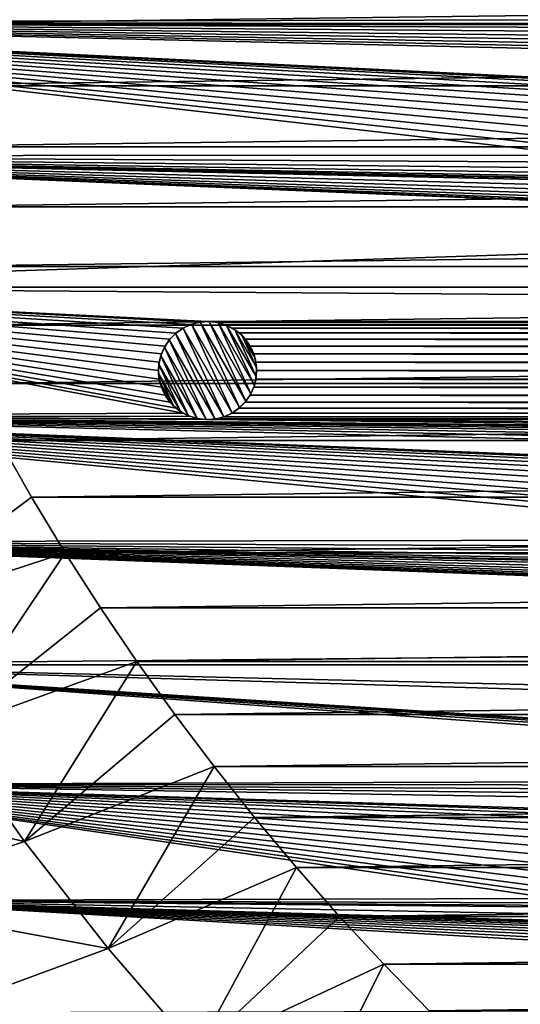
# Model space of a CAD drawing. Header units: metres. Extents: x -150 to 150, y -150 to 150.
# Tile 3 of 64: x -113 to -88, y -92 to -42. Entities that reach past the tile are written whole.
import ezdxf

# ---------------------------------------------------------------- set-up
doc = ezdxf.new("R2010")
doc.units = ezdxf.units.M
doc.layers.add('solid_P32600', color=7, linetype='CONTINUOUS')

msp = doc.modelspace()

# ---------------------------------------------------------------- linework, layer by layer
at = {"layer": 'solid_P32600'}
for points in [[(-20.052088, -41.981644), (-143.92424, -42.258408), (-145.771255, -35.365265)], [(-124.992691, -39.214821, 5), (-123.958557, -42.369938, 5), (124.992691, -39.214821, 5)], [(-123.958557, -42.369938, 5), (123.958557, -42.369938, 5), (124.992691, -39.214821, 5)], [(-20.052088, -41.981644), (-20.257551, -42.373241), (-143.92424, -42.258408)], [(-84.913048, -49.02457), (-141.749542, -49.061657), (-143.92424, -42.258408)], [(-85.097961, -48.630051), (-84.913048, -49.02457), (-143.92424, -42.258408)], [(-85.2099, -48.208969), (-85.097961, -48.630051), (-143.92424, -42.258408)], [(-85.248726, -47.775002), (-85.2099, -48.208969), (-143.92424, -42.258408)], [(-85.2099, -47.34103), (-85.248726, -47.775002), (-143.92424, -42.258408)], [(-85.097961, -46.919949), (-85.2099, -47.34103), (-143.92424, -42.258408)], [(-84.913048, -46.525429), (-85.097961, -46.919949), (-143.92424, -42.258408)], [(-84.663841, -46.16803), (-84.913048, -46.525429), (-143.92424, -42.258408)], [(-84.360153, -45.864758), (-84.663841, -46.16803), (-143.92424, -42.258408)], [(-83.998726, -45.609936), (-84.360153, -45.864758), (-143.92424, -42.258408)], [(-83.597336, -45.424339), (-83.998726, -45.609936), (-143.92424, -42.258408)], [(-83.182846, -45.312981), (-83.597336, -45.424339), (-143.92424, -42.258408)], [(-82.748726, -45.27586), (-83.182846, -45.312981), (-143.92424, -42.258408)], [(-19.636248, -45.172508), (-82.748726, -45.27586), (-143.92424, -42.258408)], [(-19.931236, -44.851852), (-19.636248, -45.172508), (-143.92424, -42.258408)], [(-20.164616, -44.483925), (-19.931236, -44.851852), (-143.92424, -42.258408)], [(-20.332146, -44.081715), (-20.164616, -44.483925), (-143.92424, -42.258408)], [(-20.425611, -43.656155), (-20.332146, -44.081715), (-143.92424, -42.258408)], [(-20.445473, -43.220901), (-20.425611, -43.656155), (-143.92424, -42.258408)], [(-20.38917, -42.795429), (-20.445473, -43.220901), (-143.92424, -42.258408)], [(-20.257551, -42.373241), (-20.38917, -42.795429), (-143.92424, -42.258408)], [(-123.958557, -42.369938, 5), (-122.844788, -45.49852, 5), (123.958557, -42.369938, 5)], [(-122.844788, -45.49852, 5), (122.844788, -45.49852, 5), (123.958557, -42.369938, 5)], [(-122.844788, -45.49852, 5), (-121.653488, -48.594536, 5), (122.844788, -45.49852, 5)], [(-121.653488, -48.594536, 5), (121.653488, -48.594536, 5), (122.844788, -45.49852, 5)], [(-121.653488, -48.594536, 5), (-120.384026, -51.658955, 5), (121.653488, -48.594536, 5)], [(-120.384026, -51.658955, 5), (120.384026, -51.658955, 5), (121.653488, -48.594536, 5)], [(-84.913048, -49.02457), (-84.663841, -49.381969), (-141.749542, -49.061657)], [(-50.599171, -52.870987), (-139.255417, -55.748329), (-141.749542, -49.061657)], [(-83.182846, -50.237019), (-82.748726, -50.274139), (-141.749542, -49.061657)], [(-52.796173, -51.028404), (-141.749542, -49.061657), (-82.748726, -50.274139)], [(-83.603485, -50.123421), (-83.182846, -50.237019), (-141.749542, -49.061657)], [(-83.998726, -49.940063), (-83.603485, -50.123421), (-141.749542, -49.061657)], [(-84.355141, -49.689453), (-83.998726, -49.940063), (-141.749542, -49.061657)], [(-84.663841, -49.381969), (-84.355141, -49.689453), (-141.749542, -49.061657)], [(-51.028404, -52.796173), (-50.599171, -52.870987), (-141.749542, -49.061657)], [(-51.437538, -52.646347), (-51.028404, -52.796173), (-141.749542, -49.061657)], [(-51.8153, -52.429237), (-51.437538, -52.646347), (-141.749542, -49.061657)], [(-52.148518, -52.148518), (-51.8153, -52.429237), (-141.749542, -49.061657)], [(-52.429237, -51.8153), (-52.148518, -52.148518), (-141.749542, -49.061657)], [(-52.646347, -51.437538), (-52.429237, -51.8153), (-141.749542, -49.061657)], [(-52.796173, -51.028404), (-52.646347, -51.437538), (-141.749542, -49.061657)], [(-120.384026, -51.658955, 5), (-119.035812, -54.693779, 5), (120.384026, -51.658955, 5)], [(-119.035812, -54.693779, 5), (119.035812, -54.693779, 5), (120.384026, -51.658955, 5)], [(-50.599171, -52.870987), (139.255417, -55.748329), (-139.255417, -55.748329)], [(-119.035812, -54.693779, 5), (-117.611496, -57.693214, 5), (119.035812, -54.693779, 5)], [(-117.611496, -57.693214, 5), (117.611496, -57.693214, 5), (119.035812, -54.693779, 5)], [(-105.17305, -62.165062), (-136.444305, -62.313263), (-139.255417, -55.748329)], [(103.92305, -57.500862), (-139.255417, -55.748329), (139.255417, -55.748329)], [(-105.529465, -61.914452), (-105.17305, -62.165062), (-139.255417, -55.748329)], [(-105.838158, -61.606968), (-105.529465, -61.914452), (-139.255417, -55.748329)], [(-106.087364, -61.249569), (-105.838158, -61.606968), (-139.255417, -55.748329)], [(-106.272278, -60.855049), (-106.087364, -61.249569), (-139.255417, -55.748329)], [(-106.384216, -60.433971), (-106.272278, -60.855049), (-139.255417, -55.748329)], [(-106.42305, -60), (-106.384216, -60.433971), (-139.255417, -55.748329)], [(-106.384216, -59.566029), (-106.42305, -60), (-139.255417, -55.748329)], [(-106.272278, -59.144951), (-106.384216, -59.566029), (-139.255417, -55.748329)], [(-106.087364, -58.750431), (-106.272278, -59.144951), (-139.255417, -55.748329)], [(-105.838158, -58.393032), (-106.087364, -58.750431), (-139.255417, -55.748329)], [(-105.534477, -58.089756), (-105.838158, -58.393032), (-139.255417, -55.748329)], [(-105.17305, -57.834938), (-105.534477, -58.089756), (-139.255417, -55.748329)], [(-104.771652, -57.649338), (-105.17305, -57.834938), (-139.255417, -55.748329)], [(-104.35717, -57.537979), (-104.771652, -57.649338), (-139.255417, -55.748329)], [(-103.92305, -57.500862), (-104.35717, -57.537979), (-139.255417, -55.748329)], [(103.92305, -57.500862), (-103.92305, -57.500862), (-139.255417, -55.748329)], [(-117.611496, -57.693214, 5), (-116.113564, -60.651768, 5), (117.611496, -57.693214, 5)], [(-116.113564, -60.651768, 5), (116.113564, -60.651768, 5), (117.611496, -57.693214, 5)], [(-105.17305, -57.834938, -2.5), (-104.771652, -57.649338), (-104.74456, -57.640381, -2.5)], [(-105.17305, -57.834938, -2.5), (-104.74456, -57.640381, -2.5), (-102.67305, -62.165062, -2.5)], [(-105.17305, -57.834938, -2.5), (-105.17305, -57.834938), (-104.771652, -57.649338)], [(-104.74456, -57.640381, -2.5), (-104.771652, -57.649338), (-104.35717, -57.537979)], [(-104.74456, -57.640381, -2.5), (-104.35717, -57.537979), (-104.305077, -57.529385, -2.5)], [(-104.74456, -57.640381, -2.5), (-104.305077, -57.529385, -2.5), (-102.290314, -61.891262, -2.5)], [(-104.74456, -57.640381, -2.5), (-102.290314, -61.891262, -2.5), (-102.67305, -62.165062, -2.5)], [(-104.305077, -57.529385, -2.5), (-104.35717, -57.537979), (-103.92305, -57.500862)], [(-104.305077, -57.529385, -2.5), (-103.92305, -57.500862), (-103.847191, -57.502441, -2.5)], [(-104.305077, -57.529385, -2.5), (-103.847191, -57.502441, -2.5), (-101.974449, -61.566151, -2.5)], [(-104.305077, -57.529385, -2.5), (-101.974449, -61.566151, -2.5), (-102.290314, -61.891262, -2.5)], [(103.48893, -57.537979), (-103.48893, -57.537979), (-103.92305, -57.500862)], [(-103.847191, -57.502441, -2.5), (-103.92305, -57.500862), (-103.48893, -57.537979)], [(103.92305, -57.500862), (103.48893, -57.537979), (-103.92305, -57.500862)], [(-103.847191, -57.502441, -2.5), (-103.48893, -57.537979), (-103.386307, -57.55854, -2.5)], [(-103.847191, -57.502441, -2.5), (-101.722176, -61.183086, -2.5), (-101.974449, -61.566151, -2.5)], [(-103.847191, -57.502441, -2.5), (-103.386307, -57.55854, -2.5), (-101.722176, -61.183086, -2.5)], [(103.068291, -57.651577), (-103.068291, -57.651577), (-103.48893, -57.537979)], [(-103.386307, -57.55854, -2.5), (-103.48893, -57.537979), (-103.068291, -57.651577)], [(103.48893, -57.537979), (103.068291, -57.651577), (-103.48893, -57.537979)], [(-103.386307, -57.55854, -2.5), (-103.068291, -57.651577), (-102.950615, -57.698124, -2.5)], [(-103.386307, -57.55854, -2.5), (-101.540314, -60.755898, -2.5), (-101.722176, -61.183086, -2.5)], [(-103.386307, -57.55854, -2.5), (-102.950615, -57.698124, -2.5), (-101.540314, -60.755898, -2.5)], [(102.67305, -57.834938), (-102.67305, -57.834938), (-103.068291, -57.651577)], [(-102.950615, -57.698124, -2.5), (-103.068291, -57.651577), (-102.67305, -57.834938)], [(103.068291, -57.651577), (102.67305, -57.834938), (-103.068291, -57.651577)], [(-102.950615, -57.698124, -2.5), (-102.67305, -57.834938), (-102.540405, -57.917698, -2.5)], [(-102.950615, -57.698124, -2.5), (-101.443344, -60.308784, -2.5), (-101.540314, -60.755898, -2.5)], [(-102.950615, -57.698124, -2.5), (-102.540405, -57.917698, -2.5), (-101.443344, -60.308784, -2.5)], [(-105.871651, -58.433849, -2.5), (-105.838158, -58.393032), (-105.555786, -58.108738, -2.5)], [(-103.541023, -62.470615, -2.5), (-105.871651, -58.433849, -2.5), (-105.555786, -58.108738, -2.5)], [(-105.555786, -58.108738, -2.5), (-105.838158, -58.393032), (-105.534477, -58.089756)], [(-105.555786, -58.108738, -2.5), (-105.534477, -58.089756), (-105.17305, -57.834938)], [(-105.555786, -58.108738, -2.5), (-105.17305, -57.834938), (-105.17305, -57.834938, -2.5)], [(-103.101532, -62.359619, -2.5), (-105.555786, -58.108738, -2.5), (-105.17305, -57.834938, -2.5)], [(-103.101532, -62.359619, -2.5), (-103.541023, -62.470615, -2.5), (-105.555786, -58.108738, -2.5)], [(-103.101532, -62.359619, -2.5), (-105.17305, -57.834938, -2.5), (-102.67305, -62.165062, -2.5)], [(102.316635, -58.085548), (-102.316635, -58.085548), (-102.67305, -57.834938)], [(-102.540405, -57.917698, -2.5), (-102.67305, -57.834938), (-102.316635, -58.085548)], [(102.67305, -57.834938), (102.316635, -58.085548), (-102.67305, -57.834938)], [(-102.540405, -57.917698, -2.5), (-102.316635, -58.085548), (-102.184937, -58.204384, -2.5)], [(-102.540405, -57.917698, -2.5), (-101.428398, -59.843746, -2.5), (-101.443344, -60.308784, -2.5)], [(-102.540405, -57.917698, -2.5), (-102.184937, -58.204384, -2.5), (-101.428398, -59.843746, -2.5)], [(102.007935, -58.393032), (-102.007935, -58.393032), (-102.316635, -58.085548)], [(-102.184937, -58.204384, -2.5), (-102.316635, -58.085548), (-102.007935, -58.393032)], [(102.316635, -58.085548), (102.007935, -58.393032), (-102.316635, -58.085548)], [(-102.184937, -58.204384, -2.5), (-102.007935, -58.393032), (-101.881737, -58.557957, -2.5)], [(-102.184937, -58.204384, -2.5), (-101.49894, -59.392563, -2.5), (-101.428398, -59.843746, -2.5)], [(-102.184937, -58.204384, -2.5), (-101.881737, -58.557957, -2.5), (-101.49894, -59.392563, -2.5)], [(-106.123924, -58.816914, -2.5), (-106.087364, -58.750431), (-105.871651, -58.433849, -2.5)], [(-103.998901, -62.497559, -2.5), (-106.123924, -58.816914, -2.5), (-105.871651, -58.433849, -2.5)], [(-105.871651, -58.433849, -2.5), (-106.087364, -58.750431), (-105.838158, -58.393032)], [(-103.541023, -62.470615, -2.5), (-103.998901, -62.497559, -2.5), (-105.871651, -58.433849, -2.5)], [(101.758728, -58.750431), (-101.758728, -58.750431), (-102.007935, -58.393032)], [(-101.881737, -58.557957, -2.5), (-102.007935, -58.393032), (-101.758728, -58.750431)], [(102.007935, -58.393032), (101.758728, -58.750431), (-102.007935, -58.393032)], [(-101.881737, -58.557957, -2.5), (-101.758728, -58.750431), (-101.653542, -58.953194, -2.5)], [(-101.881737, -58.557957, -2.5), (-101.653542, -58.953194, -2.5), (-101.49894, -59.392563, -2.5)], [(-106.305786, -59.244102, -2.5), (-106.384216, -59.566029), (-106.272278, -59.144951)], [(-106.305786, -59.244102, -2.5), (-106.272278, -59.144951), (-106.123924, -58.816914, -2.5)], [(-104.459793, -62.44146, -2.5), (-106.305786, -59.244102, -2.5), (-106.123924, -58.816914, -2.5)], [(-106.123924, -58.816914, -2.5), (-106.272278, -59.144951), (-106.087364, -58.750431)], [(-103.998901, -62.497559, -2.5), (-104.459793, -62.44146, -2.5), (-106.123924, -58.816914, -2.5)], [(101.573814, -59.144951), (-101.573814, -59.144951), (-101.758728, -58.750431)], [(-101.653542, -58.953194, -2.5), (-101.758728, -58.750431), (-101.573814, -59.144951)], [(101.758728, -58.750431), (101.573814, -59.144951), (-101.758728, -58.750431)], [(-101.653542, -58.953194, -2.5), (-101.573814, -59.144951), (-101.49894, -59.392563, -2.5)], [(101.461876, -59.566029), (-101.461876, -59.566029), (-101.573814, -59.144951)], [(-101.49894, -59.392563, -2.5), (-101.573814, -59.144951), (-101.461876, -59.566029)], [(101.573814, -59.144951), (101.461876, -59.566029), (-101.573814, -59.144951)], [(-106.402748, -59.691216, -2.5), (-106.42305, -60), (-106.384216, -59.566029)], [(-106.417694, -60.156254, -2.5), (-106.42305, -60), (-106.402748, -59.691216, -2.5)], [(-105.305695, -62.082302, -2.5), (-106.417694, -60.156254, -2.5), (-106.402748, -59.691216, -2.5)], [(-106.402748, -59.691216, -2.5), (-106.384216, -59.566029), (-106.305786, -59.244102, -2.5)], [(-104.895485, -62.301876, -2.5), (-106.402748, -59.691216, -2.5), (-106.305786, -59.244102, -2.5)], [(-104.895485, -62.301876, -2.5), (-105.305695, -62.082302, -2.5), (-106.402748, -59.691216, -2.5)], [(-104.459793, -62.44146, -2.5), (-104.895485, -62.301876, -2.5), (-106.305786, -59.244102, -2.5)], [(-101.49894, -59.392563, -2.5), (-101.461876, -59.566029), (-101.428398, -59.843746, -2.5)], [(101.42305, -60), (-101.42305, -60), (-101.461876, -59.566029)], [(-101.428398, -59.843746, -2.5), (-101.461876, -59.566029), (-101.42305, -60)], [(101.461876, -59.566029), (101.42305, -60), (-101.461876, -59.566029)], [(-106.417694, -60.156254, -2.5), (-106.384216, -60.433971), (-106.42305, -60)], [(-106.347153, -60.607437, -2.5), (-106.384216, -60.433971), (-106.417694, -60.156254, -2.5)], [(-105.661156, -61.795616, -2.5), (-106.347153, -60.607437, -2.5), (-106.417694, -60.156254, -2.5)], [(-105.305695, -62.082302, -2.5), (-105.661156, -61.795616, -2.5), (-106.417694, -60.156254, -2.5)], [(101.461876, -60.433971), (-101.461876, -60.433971), (-101.42305, -60)], [(-101.443344, -60.308784, -2.5), (-101.42305, -60), (-101.461876, -60.433971)], [(-101.428398, -59.843746, -2.5), (-101.42305, -60), (-101.443344, -60.308784, -2.5)], [(101.42305, -60), (101.461876, -60.433971), (-101.42305, -60)], [(-116.113564, -60.651768, 5), (-114.539948, -63.573185, 5), (116.113564, -60.651768, 5)], [(-114.539948, -63.573185, 5), (114.539948, -63.573185, 5), (116.113564, -60.651768, 5)], [(-106.347153, -60.607437, -2.5), (-106.272278, -60.855049), (-106.384216, -60.433971)], [(-106.192551, -61.046806, -2.5), (-106.272278, -60.855049), (-106.347153, -60.607437, -2.5)], [(-105.964363, -61.442043, -2.5), (-106.192551, -61.046806, -2.5), (-106.347153, -60.607437, -2.5)], [(-105.661156, -61.795616, -2.5), (-105.964363, -61.442043, -2.5), (-106.347153, -60.607437, -2.5)], [(101.573814, -60.855049), (-101.573814, -60.855049), (-101.461876, -60.433971)], [(-101.540314, -60.755898, -2.5), (-101.461876, -60.433971), (-101.573814, -60.855049)], [(-101.443344, -60.308784, -2.5), (-101.461876, -60.433971), (-101.540314, -60.755898, -2.5)], [(101.461876, -60.433971), (101.573814, -60.855049), (-101.461876, -60.433971)], [(-106.192551, -61.046806, -2.5), (-106.087364, -61.249569), (-106.272278, -60.855049)], [(-105.964363, -61.442043, -2.5), (-106.087364, -61.249569), (-106.192551, -61.046806, -2.5)], [(-101.722176, -61.183086, -2.5), (-101.758728, -61.249569), (-101.974449, -61.566151, -2.5)], [(101.758728, -61.249569), (-101.758728, -61.249569), (-101.573814, -60.855049)], [(-101.722176, -61.183086, -2.5), (-101.573814, -60.855049), (-101.758728, -61.249569)], [(-101.540314, -60.755898, -2.5), (-101.573814, -60.855049), (-101.722176, -61.183086, -2.5)], [(101.573814, -60.855049), (101.758728, -61.249569), (-101.573814, -60.855049)], [(-105.964363, -61.442043, -2.5), (-105.838158, -61.606968), (-106.087364, -61.249569)], [(-105.661156, -61.795616, -2.5), (-105.838158, -61.606968), (-105.964363, -61.442043, -2.5)], [(-105.661156, -61.795616, -2.5), (-105.529465, -61.914452), (-105.838158, -61.606968)], [(102.311623, -61.910244), (-102.311623, -61.910244), (-102.007935, -61.606968)], [(-102.290314, -61.891262, -2.5), (-102.007935, -61.606968), (-102.311623, -61.910244)], [(-101.974449, -61.566151, -2.5), (-102.007935, -61.606968), (-102.290314, -61.891262, -2.5)], [(102.007935, -61.606968), (-102.007935, -61.606968), (-101.758728, -61.249569)], [(-101.974449, -61.566151, -2.5), (-101.758728, -61.249569), (-102.007935, -61.606968)], [(102.007935, -61.606968), (102.311623, -61.910244), (-102.007935, -61.606968)], [(101.758728, -61.249569), (102.007935, -61.606968), (-101.758728, -61.249569)], [(-105.17305, -62.165062), (-104.777802, -62.348423), (-136.444305, -62.313263)], [(-105.305695, -62.082302, -2.5), (-105.529465, -61.914452), (-105.661156, -61.795616, -2.5)], [(-105.305695, -62.082302, -2.5), (-105.17305, -62.165062), (-105.529465, -61.914452)], [(-104.895485, -62.301876, -2.5), (-105.17305, -62.165062), (-105.305695, -62.082302, -2.5)], [(-104.895485, -62.301876, -2.5), (-104.777802, -62.348423), (-105.17305, -62.165062)], [(-103.101532, -62.359619, -2.5), (-102.67305, -62.165062, -2.5), (-103.07444, -62.350662)], [(103.07444, -62.350662), (-103.07444, -62.350662), (-102.67305, -62.165062)], [(-102.67305, -62.165062, -2.5), (-102.67305, -62.165062), (-103.07444, -62.350662)], [(-102.290314, -61.891262, -2.5), (-102.311623, -61.910244), (-102.67305, -62.165062)], [(-102.290314, -61.891262, -2.5), (-102.67305, -62.165062), (-102.67305, -62.165062, -2.5)], [(102.67305, -62.165062), (-102.67305, -62.165062), (-102.311623, -61.910244)], [(102.67305, -62.165062), (103.07444, -62.350662), (-102.67305, -62.165062)], [(102.311623, -61.910244), (102.67305, -62.165062), (-102.311623, -61.910244)], [(-69.829041, -68.620232), (-133.325317, -68.733551), (-136.444305, -62.313263)], [(-104.35717, -62.462021), (-103.92305, -62.499138), (-136.444305, -62.313263)], [(-104.777802, -62.348423), (-104.35717, -62.462021), (-136.444305, -62.313263)], [(-69.978867, -68.211098), (-69.829041, -68.620232), (-136.444305, -62.313263)], [(-70.05368, -67.781868), (-69.978867, -68.211098), (-136.444305, -62.313263)], [(-70.054543, -67.346161), (-70.05368, -67.781868), (-136.444305, -62.313263)], [(-69.978035, -66.917229), (-70.054543, -67.346161), (-136.444305, -62.313263)], [(-69.829819, -66.507507), (-69.978035, -66.917229), (-136.444305, -62.313263)], [(-69.614983, -66.135971), (-69.829819, -66.507507), (-136.444305, -62.313263)], [(-69.331818, -65.796288), (-69.614983, -66.135971), (-136.444305, -62.313263)], [(-68.992142, -65.513123), (-69.331818, -65.796288), (-136.444305, -62.313263)], [(-68.620598, -65.298286), (-68.992142, -65.513123), (-136.444305, -62.313263)], [(-68.210876, -65.15007), (-68.620598, -65.298286), (-136.444305, -62.313263)], [(-67.781944, -65.073563), (-68.210876, -65.15007), (-136.444305, -62.313263)], [(-29.575893, -64.869705), (-67.781944, -65.073563), (-136.444305, -62.313263)], [(-29.37043, -64.478111), (-29.575893, -64.869705), (-136.444305, -62.313263)], [(-29.109388, -64.137444), (-29.37043, -64.478111), (-136.444305, -62.313263)], [(-28.787575, -63.843716), (-29.109388, -64.137444), (-136.444305, -62.313263)], [(-28.420567, -63.608891), (-28.787575, -63.843716), (-136.444305, -62.313263)], [(-28.0177, -63.442947), (-28.420567, -63.608891), (-136.444305, -62.313263)], [(-27.59251, -63.347805), (-28.0177, -63.442947), (-136.444305, -62.313263)], [(-27.157185, -63.329655), (-27.59251, -63.347805), (-136.444305, -62.313263)], [(-27.157185, -63.329655), (-136.444305, -62.313263), (-103.92305, -62.499138)], [(-104.459793, -62.44146, -2.5), (-104.777802, -62.348423), (-104.895485, -62.301876, -2.5)], [(-104.459793, -62.44146, -2.5), (-104.35717, -62.462021), (-104.777802, -62.348423)], [(-103.998901, -62.497559, -2.5), (-104.35717, -62.462021), (-104.459793, -62.44146, -2.5)], [(-103.998901, -62.497559, -2.5), (-103.92305, -62.499138), (-104.35717, -62.462021)], [(-103.541023, -62.470615, -2.5), (-103.92305, -62.499138), (-103.998901, -62.497559, -2.5)], [(103.92305, -62.499138), (-103.92305, -62.499138), (-103.48893, -62.462021)], [(-103.541023, -62.470615, -2.5), (-103.48893, -62.462021), (-103.92305, -62.499138)], [(-103.92305, -62.499138), (27.157185, -63.329655), (-27.157185, -63.329655)], [(27.157185, -63.329655), (-103.92305, -62.499138), (103.92305, -62.499138)], [(-103.101532, -62.359619, -2.5), (-103.48893, -62.462021), (-103.541023, -62.470615, -2.5)], [(103.48893, -62.462021), (-103.48893, -62.462021), (-103.07444, -62.350662)], [(-103.101532, -62.359619, -2.5), (-103.07444, -62.350662), (-103.48893, -62.462021)], [(103.48893, -62.462021), (103.92305, -62.499138), (-103.48893, -62.462021)], [(103.07444, -62.350662), (103.48893, -62.462021), (-103.07444, -62.350662)], [(-120.939865, -72.488266, 2), (-112.891518, -66.456329, 5), (-114.539948, -63.573185, 5)], [(-114.539948, -63.573185, 5), (-112.891518, -66.456329, 5), (114.539948, -63.573185, 5)], [(-112.891518, -66.456329, 5), (112.891518, -66.456329, 5), (114.539948, -63.573185, 5)], [(-120.939865, -72.488266, 2), (-111.171471, -69.295662, 5), (-112.891518, -66.456329, 5)], [(-112.891518, -66.456329, 5), (-111.171471, -69.295662, 5), (112.891518, -66.456329, 5)], [(-111.171471, -69.295662, 5), (111.171471, -69.295662, 5), (112.891518, -66.456329, 5)], [(-69.829041, -68.620232), (-69.611931, -68.997993), (-133.325317, -68.733551)], [(0, -73.749138), (-129.903809, -75), (-133.325317, -68.733551)], [(-68.211098, -69.978867), (-67.781868, -70.05368), (-133.325317, -68.733551)], [(-2.460035, -71.690414), (-133.325317, -68.733551), (-67.781868, -70.05368)], [(-68.620232, -69.829041), (-68.211098, -69.978867), (-133.325317, -68.733551)], [(-68.997993, -69.611931), (-68.620232, -69.829041), (-133.325317, -68.733551)], [(-69.331207, -69.331207), (-68.997993, -69.611931), (-133.325317, -68.733551)], [(-69.611931, -68.997993), (-69.331207, -69.331207), (-133.325317, -68.733551)], [(-0.43412, -73.712021), (0, -73.749138), (-133.325317, -68.733551)], [(-0.854756, -73.598419), (-0.43412, -73.712021), (-133.325317, -68.733551)], [(-1.25, -73.415062), (-0.854756, -73.598419), (-133.325317, -68.733551)], [(-1.606416, -73.164452), (-1.25, -73.415062), (-133.325317, -68.733551)], [(-1.915111, -72.856972), (-1.606416, -73.164452), (-133.325317, -68.733551)], [(-2.164318, -72.499573), (-1.915111, -72.856972), (-133.325317, -68.733551)], [(-2.349231, -72.105049), (-2.164318, -72.499573), (-133.325317, -68.733551)], [(-2.460035, -71.690414), (-2.349231, -72.105049), (-133.325317, -68.733551)], [(-117.236755, -78.335724, 2), (-111.171471, -69.295662, 5), (-120.939865, -72.488266, 2)], [(-117.236755, -78.335724, 2), (-109.382103, -72.087051, 5), (-111.171471, -69.295662, 5)], [(-111.171471, -69.295662, 5), (-109.382103, -72.087051, 5), (111.171471, -69.295662, 5)], [(-109.382103, -72.087051, 5), (109.382103, -72.087051, 5), (111.171471, -69.295662, 5)], [(-117.236755, -78.335724, 2), (-107.520401, -74.835175, 5), (-109.382103, -72.087051, 5)], [(-109.382103, -72.087051, 5), (-107.520401, -74.835175, 5), (109.382103, -72.087051, 5)], [(-107.520401, -74.835175, 5), (107.520401, -74.835175, 5), (109.382103, -72.087051, 5)], [(0, -73.749138), (129.903809, -75), (-129.903809, -75)], [(-49.381969, -80.833618), (-126.18766, -81.096329), (-129.903809, -75)], [(129.903809, -75), (126.18766, -81.096329), (-129.903809, -75)], [(47.775002, -80.248726), (-129.903809, -75), (126.18766, -81.096329)], [(-49.02457, -80.584412), (-49.381969, -80.833618), (-129.903809, -75)], [(-48.630051, -80.399498), (-49.02457, -80.584412), (-129.903809, -75)], [(-48.208969, -80.28756), (-48.630051, -80.399498), (-129.903809, -75)], [(-47.775002, -80.248726), (-48.208969, -80.28756), (-129.903809, -75)], [(47.775002, -80.248726), (-47.775002, -80.248726), (-129.903809, -75)], [(-113.253006, -83.992546, 2), (-107.520401, -74.835175, 5), (-117.236755, -78.335724, 2)], [(-113.253006, -83.992546, 2), (-105.58876, -77.536827, 5), (-107.520401, -74.835175, 5)], [(-107.520401, -74.835175, 5), (-105.58876, -77.536827, 5), (107.520401, -74.835175, 5)], [(-105.58876, -77.536827, 5), (105.58876, -77.536827, 5), (107.520401, -74.835175, 5)], [(-113.253006, -83.992546, 2), (-103.590889, -80.186798, 5), (-105.58876, -77.536827, 5)], [(-105.58876, -77.536827, 5), (-103.590889, -80.186798, 5), (105.58876, -77.536827, 5)], [(-103.590889, -80.186798, 5), (103.590889, -80.186798, 5), (105.58876, -77.536827, 5)], [(-113.253006, -83.992546, 2), (-117.236755, -78.335724, 2), (-126.18766, -81.096329, 2)], [(-108.993576, -89.450272, 2), (-103.590889, -80.186798, 5), (-113.253006, -83.992546, 2)], [(-108.993576, -89.450272, 2), (-101.528114, -82.782959, 5), (-103.590889, -80.186798, 5)], [(-103.590889, -80.186798, 5), (-101.528114, -82.782959, 5), (103.590889, -80.186798, 5)], [(-101.528114, -82.782959, 5), (101.528114, -82.782959, 5), (103.590889, -80.186798, 5)], [(-49.381969, -80.833618), (-49.685246, -81.137299), (-126.18766, -81.096329)], [(-113.253006, -83.992546, 2), (-126.18766, -81.096329, 2), (-122.187027, -87.007607, 2)], [(-86.286758, -86.900696), (-122.187027, -87.007607), (-126.18766, -81.096329)], [(-86.619972, -86.619972), (-86.286758, -86.900696), (-126.18766, -81.096329)], [(-86.900696, -86.286758), (-86.619972, -86.619972), (-126.18766, -81.096329)], [(-87.117805, -85.908997), (-86.900696, -86.286758), (-126.18766, -81.096329)], [(-87.267632, -85.499863), (-87.117805, -85.908997), (-126.18766, -81.096329)], [(-87.342445, -85.070625), (-87.267632, -85.499863), (-126.18766, -81.096329)], [(-87.3433, -84.634926), (-87.342445, -85.070625), (-126.18766, -81.096329)], [(-87.2668, -84.205986), (-87.3433, -84.634926), (-126.18766, -81.096329)], [(-87.118584, -83.796265), (-87.2668, -84.205986), (-126.18766, -81.096329)], [(-86.90374, -83.424728), (-87.118584, -83.796265), (-126.18766, -81.096329)], [(-86.620583, -83.085045), (-86.90374, -83.424728), (-126.18766, -81.096329)], [(-86.280899, -82.801888), (-86.620583, -83.085045), (-126.18766, -81.096329)], [(-85.909363, -82.587044), (-86.280899, -82.801888), (-126.18766, -81.096329)], [(-85.499641, -82.438828), (-85.909363, -82.587044), (-126.18766, -81.096329)], [(-85.070702, -82.362328), (-85.499641, -82.438828), (-126.18766, -81.096329)], [(-50.237019, -82.314606), (-85.070702, -82.362328), (-126.18766, -81.096329)], [(-50.12566, -81.900124), (-50.237019, -82.314606), (-126.18766, -81.096329)], [(-49.940063, -81.498726), (-50.12566, -81.900124), (-126.18766, -81.096329)], [(-49.685246, -81.137299), (-49.940063, -81.498726), (-126.18766, -81.096329)], [(-108.993576, -89.450272, 2), (-99.397423, -85.329292, 5), (-101.528114, -82.782959, 5)], [(-101.528114, -82.782959, 5), (-99.397423, -85.329292, 5), (101.528114, -82.782959, 5)], [(-99.397423, -85.329292, 5), (99.397423, -85.329292, 5), (101.528114, -82.782959, 5)], [(-108.993576, -89.450272, 2), (-113.253006, -83.992546, 2), (-122.187027, -87.007607, 2)], [(-104.475136, -94.688545, 2), (-99.397423, -85.329292, 5), (-108.993576, -89.450272, 2)], [(-104.475136, -94.688545, 2), (-97.202545, -87.821541, 5), (-99.397423, -85.329292, 5)], [(-99.397423, -85.329292, 5), (-97.202545, -87.821541, 5), (99.397423, -85.329292, 5)], [(-97.202545, -87.821541, 5), (97.202545, -87.821541, 5), (99.397423, -85.329292, 5)], [(-86.286758, -86.900696), (-85.908997, -87.117805), (-122.187027, -87.007607)], [(-108.993576, -89.450272, 2), (-122.187027, -87.007607, 2), (-117.907181, -92.724564, 2)], [(-27.220646, -92.5121), (-117.907181, -92.724564), (-122.187027, -87.007607)], [(-85.499863, -87.267632), (-85.070625, -87.342445), (-122.187027, -87.007607)], [(24.51227, -89.803726), (-122.187027, -87.007607), (-85.070625, -87.342445)], [(-85.908997, -87.117805), (-85.499863, -87.267632), (-122.187027, -87.007607)], [(-27.22036, -92.082916), (-27.220646, -92.5121), (-122.187027, -87.007607)], [(-27.144974, -91.647163), (-27.22036, -92.082916), (-122.187027, -87.007607)], [(-26.992382, -91.232101), (-27.144974, -91.647163), (-122.187027, -87.007607)], [(-26.77804, -90.860275), (-26.992382, -91.232101), (-122.187027, -87.007607)], [(-26.497318, -90.527054), (-26.77804, -90.860275), (-122.187027, -87.007607)], [(-26.164101, -90.24633), (-26.497318, -90.527054), (-122.187027, -87.007607)], [(-25.786341, -90.029221), (-26.164101, -90.24633), (-122.187027, -87.007607)], [(-25.377207, -89.879395), (-25.786341, -90.029221), (-122.187027, -87.007607)], [(-24.947973, -89.804581), (-25.377207, -89.879395), (-122.187027, -87.007607)], [(-24.51227, -89.803726), (-24.947973, -89.804581), (-122.187027, -87.007607)], [(24.51227, -89.803726), (-24.51227, -89.803726), (-122.187027, -87.007607)], [(-104.475136, -94.688545, 2), (-94.947655, -90.254875, 5), (-97.202545, -87.821541, 5)], [(-97.202545, -87.821541, 5), (-94.947655, -90.254875, 5), (97.202545, -87.821541, 5)], [(-94.947655, -90.254875, 5), (94.947655, -90.254875, 5), (97.202545, -87.821541, 5)], [(-104.475136, -94.688545, 2), (-108.993576, -89.450272, 2), (-117.907181, -92.724564, 2)], [(-99.700844, -99.703094, 2), (-94.947655, -90.254875, 5), (-104.475136, -94.688545, 2)], [(-99.700844, -99.703094, 2), (-92.632141, -92.629639, 5), (-94.947655, -90.254875, 5)], [(-94.947655, -90.254875, 5), (-92.632141, -92.629639, 5), (94.947655, -90.254875, 5)], [(-92.632141, -92.629639, 5), (92.632141, -92.629639, 5), (94.947655, -90.254875, 5)]]:
    msp.add_3dface(points, dxfattribs=at)

doc.saveas('drawing.dxf')
